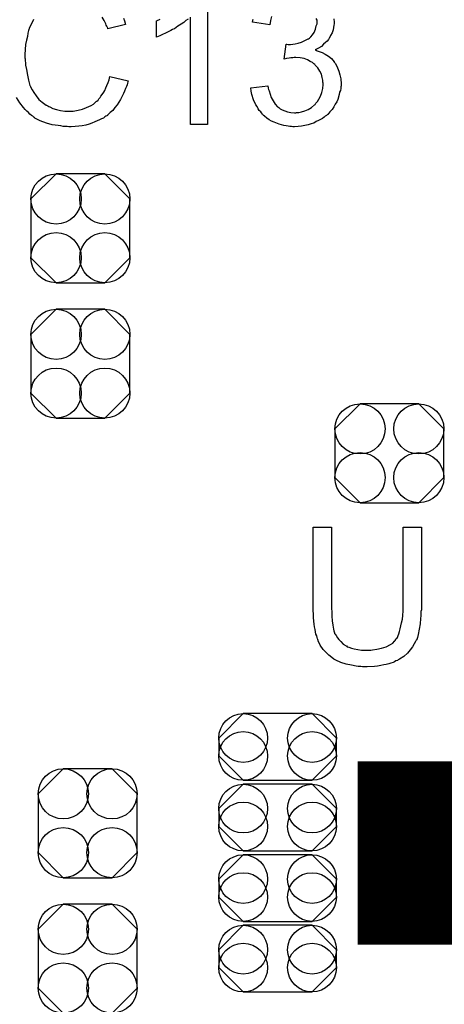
# Model space of a CAD drawing. Extents: x -0.07 to 0.95, y -0.15 to 2.1.
# Tile 17 of 22: x 0.39 to 0.51, y 1.16 to 1.43. Entities that reach past the tile are written whole.
import ezdxf

# ---------------------------------------------------------------- set-up
doc = ezdxf.new("R2010")
doc.units = 0
doc.layers.get('0').update_dxf_attribs({"linetype": 'CONTINUOUS'})
doc.layers.add('gto', color=2, linetype='CONTINUOUS')
doc.layers.add('gts', color=1, linetype='CONTINUOUS')

# ---------------------------------------------------------------- blocks, each defined once
blk = doc.blocks.new('D110')
blk.add_lwpolyline([(0.0068, 0.0152), (-0.0068, 0.0152), (-0.0138, 0.0082), (-0.0138, -0.0082), (-0.0068, -0.0152), (0.0068, -0.0152), (0.0138, -0.0082), (0.0138, 0.0082)], close=True)
for centre in [(-0.0068, 0.0082), (0.0068, 0.0082), (-0.0068, -0.0082), (0.0068, -0.0082)]:
    blk.add_circle(centre, 0.007)
blk = doc.blocks.new('D111')
blk.add_lwpolyline([(-0.0152, 0.0068), (-0.0152, -0.0068), (-0.0082, -0.0138), (0.0082, -0.0138), (0.0152, -0.0068), (0.0152, 0.0068), (0.0082, 0.0138), (-0.0082, 0.0138)], close=True)
for centre in [(-0.0082, 0.0068), (0.0082, 0.0068), (-0.0082, -0.0068), (0.0082, -0.0068)]:
    blk.add_circle(centre, 0.007)
blk = doc.blocks.new('D130')
blk.add_lwpolyline([(0.0096, 0.0093), (-0.0096, 0.0093), (-0.0164, 0.0025), (-0.0164, -0.0025), (-0.0096, -0.0093), (0.0096, -0.0093), (0.0164, -0.0025), (0.0164, 0.0025)], close=True)
for centre in [(-0.0096, 0.0025), (0.0096, 0.0025), (-0.0096, -0.0025), (0.0096, -0.0025)]:
    blk.add_circle(centre, 0.0068)
blk = doc.blocks.new('D94')
at = {"const_width": 0.0512}
blk.add_lwpolyline([(-0.0177, 0), (0.0177, 0)], dxfattribs=at)

msp = doc.modelspace()

# ---------------------------------------------------------------- linework, layer by layer
at = {"layer": 'gto', "color": 2}
for points in [[(0.4424, 1.4414), (0.4424, 1.4028)], [(0.419, 1.4325), (0.4193, 1.4317), (0.4196, 1.4307), (0.4146, 1.4295), (0.4146, 1.4295), (0.4146, 1.4297), (0.4145, 1.4299), (0.4144, 1.4302), (0.4142, 1.4305), (0.4141, 1.4309), (0.4136, 1.4318), (0.4131, 1.4328)], [(0.4424, 1.4028), (0.4377, 1.4028), (0.4377, 1.4328)], [(0.4777, 1.4323), (0.4778, 1.4314), (0.4778, 1.4313), (0.4778, 1.4309), (0.4777, 1.4305), (0.4776, 1.4299), (0.4775, 1.4292), (0.4772, 1.4284), (0.4768, 1.4276), (0.4764, 1.4268), (0.4763, 1.4267), (0.4762, 1.4265), (0.4758, 1.4261), (0.4754, 1.4257), (0.4748, 1.4252), (0.4742, 1.4246), (0.4734, 1.4241), (0.4725, 1.4236), (0.4725, 1.4236), (0.4726, 1.4236), (0.4728, 1.4235), (0.473, 1.4234), (0.4736, 1.4232), (0.4744, 1.4229), (0.4753, 1.4224), (0.4762, 1.4219), (0.477, 1.4212), (0.4778, 1.4203), (0.4778, 1.4202), (0.4781, 1.4199), (0.4784, 1.4193), (0.4787, 1.4186), (0.4791, 1.4177), (0.4794, 1.4167), (0.4796, 1.4155), (0.4797, 1.4141), (0.4797, 1.4141), (0.4797, 1.4139), (0.4797, 1.4136), (0.4796, 1.4133), (0.4796, 1.4128), (0.4795, 1.4123), (0.4793, 1.4118), (0.4792, 1.4112), (0.4788, 1.4098), (0.4785, 1.4091), (0.4781, 1.4085), (0.4777, 1.4077), (0.4772, 1.407), (0.4766, 1.4063), (0.476, 1.4056), (0.4759, 1.4056), (0.4758, 1.4055), (0.4756, 1.4053), (0.4753, 1.4051), (0.475, 1.4048), (0.4745, 1.4045), (0.474, 1.4042), (0.4734, 1.4039), (0.4728, 1.4036), (0.4721, 1.4032), (0.4714, 1.403), (0.4705, 1.4027), (0.4696, 1.4025), (0.4687, 1.4023), (0.4677, 1.4022), (0.4667, 1.4021), (0.4662, 1.4021), (0.4659, 1.4022), (0.4654, 1.4022), (0.4649, 1.4023), (0.4644, 1.4024), (0.4637, 1.4025), (0.4624, 1.4029), (0.461, 1.4034), (0.4603, 1.4037), (0.4596, 1.4041), (0.459, 1.4046), (0.4583, 1.4051), (0.4583, 1.4052), (0.4581, 1.4053), (0.458, 1.4055), (0.4578, 1.4057), (0.4575, 1.406), (0.4573, 1.4063), (0.4569, 1.4067), (0.4566, 1.4072), (0.4563, 1.4078), (0.4559, 1.4083), (0.4553, 1.4097), (0.4548, 1.4112), (0.4546, 1.4121), (0.4545, 1.413), (0.4593, 1.4136), (0.4593, 1.4135), (0.4593, 1.4134), (0.4594, 1.4132), (0.4594, 1.4129), (0.4595, 1.4126), (0.4596, 1.4122), (0.4599, 1.4113), (0.4602, 1.4103), (0.4608, 1.4094), (0.4613, 1.4085), (0.462, 1.4077), (0.4621, 1.4077), (0.4623, 1.4075), (0.4627, 1.4072), (0.4633, 1.4069), (0.464, 1.4066), (0.4648, 1.4063), (0.4657, 1.4061), (0.4667, 1.406), (0.4671, 1.406), (0.4673, 1.4061), (0.4679, 1.4061), (0.4687, 1.4063), (0.4696, 1.4066), (0.4705, 1.407), (0.4715, 1.4075), (0.4723, 1.4083), (0.4725, 1.4084), (0.4727, 1.4087), (0.4731, 1.4092), (0.4735, 1.4099), (0.474, 1.4107), (0.4743, 1.4117), (0.4746, 1.4128), (0.4747, 1.414), (0.4747, 1.4141), (0.4747, 1.4142), (0.4747, 1.4143), (0.4746, 1.4146), (0.4746, 1.4152), (0.4744, 1.4159), (0.4742, 1.4168), (0.4738, 1.4177), (0.4732, 1.4186), (0.4725, 1.4194), (0.4724, 1.4195), (0.4721, 1.4197), (0.4717, 1.4201), (0.4711, 1.4204), (0.4703, 1.4208), (0.4694, 1.4212), (0.4683, 1.4214), (0.4671, 1.4215), (0.4666, 1.4215), (0.4662, 1.4214), (0.4657, 1.4214), (0.4652, 1.4213), (0.4645, 1.4212), (0.4638, 1.421), (0.4644, 1.4252), (0.4646, 1.4252), (0.4649, 1.4251), (0.4656, 1.4251), (0.4662, 1.4252), (0.4669, 1.4253), (0.4677, 1.4255), (0.4687, 1.4258), (0.4696, 1.4262), (0.4705, 1.4267), (0.4706, 1.4267), (0.4706, 1.4267), (0.4709, 1.4269), (0.4713, 1.4273), (0.4717, 1.4278), (0.4722, 1.4285), (0.4726, 1.4294), (0.4728, 1.4303), (0.473, 1.4309), (0.473, 1.4315), (0.473, 1.4315), (0.473, 1.4316), (0.473, 1.4319), (0.4728, 1.4324)], [(0.4603, 1.4329), (0.46, 1.4318), (0.4598, 1.4306), (0.455, 1.4314), (0.455, 1.4315), (0.4551, 1.4317), (0.4551, 1.4319), (0.4552, 1.4322)], [(0.3939, 1.4321), (0.3933, 1.4309), (0.3927, 1.4297), (0.3927, 1.4296), (0.3927, 1.4295), (0.3926, 1.4293), (0.3925, 1.429), (0.3924, 1.4287), (0.3923, 1.4283), (0.3922, 1.4274), (0.3919, 1.4263), (0.3917, 1.4251), (0.3916, 1.4237), (0.3915, 1.4223), (0.3915, 1.4222), (0.3915, 1.4221), (0.3915, 1.4218), (0.3915, 1.4214), (0.3916, 1.4211), (0.3916, 1.4206), (0.3917, 1.42), (0.3917, 1.4194), (0.3919, 1.4181), (0.3922, 1.4166), (0.3925, 1.4152), (0.3929, 1.4137), (0.3929, 1.4137), (0.393, 1.4136), (0.3931, 1.4134), (0.3932, 1.4131), (0.3935, 1.4125), (0.394, 1.4117), (0.3946, 1.4108), (0.3954, 1.4098), (0.3963, 1.409), (0.3974, 1.4082), (0.3974, 1.4082), (0.3975, 1.4082), (0.3977, 1.4081), (0.3979, 1.408), (0.3982, 1.4078), (0.3985, 1.4077), (0.3993, 1.4073), (0.4003, 1.407), (0.4014, 1.4067), (0.4026, 1.4065), (0.4039, 1.4065), (0.4043, 1.4065), (0.4046, 1.4065), (0.405, 1.4065), (0.4054, 1.4066), (0.4064, 1.4068), (0.4076, 1.4071), (0.4087, 1.4075), (0.41, 1.4081), (0.4106, 1.4085), (0.4111, 1.4089), (0.4112, 1.409), (0.4112, 1.409), (0.4114, 1.4092), (0.4116, 1.4093), (0.4119, 1.4096), (0.4121, 1.41), (0.4125, 1.4103), (0.4127, 1.4107), (0.4131, 1.4112), (0.4135, 1.4118), (0.4138, 1.4123), (0.4141, 1.413), (0.4144, 1.4137), (0.4147, 1.4145), (0.415, 1.4153), (0.4152, 1.4162), (0.4203, 1.415), (0.4203, 1.4149), (0.4202, 1.4147), (0.4201, 1.4143), (0.42, 1.4139), (0.4198, 1.4134), (0.4196, 1.4128), (0.4193, 1.4121), (0.419, 1.4114), (0.4182, 1.4098), (0.4172, 1.4083), (0.4166, 1.4075), (0.416, 1.4067), (0.4153, 1.4061), (0.4145, 1.4054), (0.4145, 1.4053), (0.4144, 1.4052), (0.4141, 1.4051), (0.4138, 1.4049), (0.4134, 1.4046), (0.4129, 1.4044), (0.4123, 1.4041), (0.4117, 1.4038), (0.411, 1.4035), (0.4102, 1.4032), (0.4094, 1.4029), (0.4085, 1.4026), (0.4075, 1.4024), (0.4065, 1.4023), (0.4055, 1.4022), (0.4044, 1.4021), (0.4038, 1.4021), (0.4033, 1.4022), (0.4028, 1.4022), (0.4022, 1.4022), (0.4015, 1.4024), (0.4008, 1.4025), (0.3991, 1.4027), (0.3975, 1.4032), (0.3958, 1.4038), (0.395, 1.4042), (0.3943, 1.4046), (0.3942, 1.4047), (0.3941, 1.4047), (0.3939, 1.4049), (0.3937, 1.4051), (0.3933, 1.4053), (0.3929, 1.4057), (0.3925, 1.4061), (0.392, 1.4065), (0.3916, 1.407), (0.3911, 1.4075), (0.3901, 1.4088), (0.3892, 1.4103)], [(0.437, 1.4322), (0.4364, 1.4318), (0.4358, 1.4313), (0.4351, 1.4308), (0.4342, 1.4302), (0.4332, 1.4295), (0.4331, 1.4295), (0.4331, 1.4295), (0.4327, 1.4293), (0.4322, 1.429), (0.4315, 1.4287), (0.4307, 1.4283), (0.4299, 1.4279), (0.4291, 1.4275), (0.4282, 1.4272), (0.4282, 1.4317), (0.4283, 1.4317), (0.4284, 1.4318), (0.4286, 1.4319), (0.4289, 1.432), (0.4292, 1.4322)], [(0.5021, 1.2682), (0.5021, 1.2682), (0.5021, 1.268), (0.5021, 1.2677), (0.5021, 1.2673), (0.502, 1.2668), (0.502, 1.2662), (0.502, 1.2656), (0.5019, 1.2649), (0.5018, 1.2634), (0.5015, 1.2619), (0.5012, 1.2604), (0.501, 1.2596), (0.5008, 1.259), (0.5008, 1.2589), (0.5007, 1.2588), (0.5006, 1.2586), (0.5005, 1.2584), (0.5001, 1.2578), (0.4996, 1.257), (0.499, 1.2561), (0.4982, 1.2552), (0.4972, 1.2543), (0.496, 1.2535), (0.4959, 1.2535), (0.4958, 1.2534), (0.4956, 1.2533), (0.4954, 1.2531), (0.495, 1.253), (0.4946, 1.2528), (0.4942, 1.2526), (0.4936, 1.2524), (0.493, 1.2522), (0.4923, 1.252), (0.4916, 1.2519), (0.4908, 1.2517), (0.4899, 1.2516), (0.489, 1.2515), (0.487, 1.2514), (0.4865, 1.2514), (0.4862, 1.2514), (0.4857, 1.2514), (0.4852, 1.2515), (0.4845, 1.2515), (0.4839, 1.2516), (0.4826, 1.2518), (0.4811, 1.2521), (0.4796, 1.2526), (0.4782, 1.2532), (0.4782, 1.2532), (0.4781, 1.2533), (0.4779, 1.2534), (0.4777, 1.2535), (0.4771, 1.254), (0.4763, 1.2546), (0.4755, 1.2554), (0.4747, 1.2562), (0.4739, 1.2574), (0.4733, 1.2586), (0.4733, 1.2586), (0.4733, 1.2587), (0.4732, 1.259), (0.4731, 1.2592), (0.473, 1.2596), (0.4729, 1.26), (0.4727, 1.2605), (0.4726, 1.2611), (0.4725, 1.2618), (0.4723, 1.2625), (0.4722, 1.2633), (0.4721, 1.2641), (0.472, 1.2651), (0.472, 1.2661), (0.4719, 1.2671), (0.4719, 1.2682), (0.4719, 1.2904), (0.477, 1.2904), (0.477, 1.2682), (0.477, 1.2682), (0.477, 1.268), (0.477, 1.2677), (0.477, 1.2674), (0.4771, 1.267), (0.4771, 1.2665), (0.4771, 1.2655), (0.4772, 1.2642), (0.4774, 1.263), (0.4776, 1.2619), (0.4777, 1.2614), (0.4779, 1.2609), (0.4779, 1.2607), (0.4781, 1.2605), (0.4783, 1.2601), (0.4787, 1.2595), (0.4791, 1.259), (0.4796, 1.2584), (0.4803, 1.2577), (0.4811, 1.2572), (0.4812, 1.2572), (0.4814, 1.257), (0.4819, 1.2569), (0.4826, 1.2566), (0.4834, 1.2564), (0.4844, 1.2562), (0.4854, 1.256), (0.4866, 1.256), (0.4872, 1.256), (0.4875, 1.256), (0.488, 1.256), (0.4885, 1.2561), (0.4897, 1.2563), (0.491, 1.2566), (0.4923, 1.257), (0.4935, 1.2576), (0.4941, 1.258), (0.4946, 1.2585), (0.4947, 1.2585), (0.4947, 1.2586), (0.4948, 1.2587), (0.495, 1.259), (0.4951, 1.2593), (0.4954, 1.2596), (0.4956, 1.2601), (0.4958, 1.2606), (0.496, 1.2612), (0.4962, 1.262), (0.4964, 1.2628), (0.4966, 1.2637), (0.4968, 1.2647), (0.4969, 1.2657), (0.497, 1.267), (0.497, 1.2682), (0.497, 1.2904), (0.5021, 1.2904), (0.5021, 1.2682)]]:
    msp.add_lwpolyline(points, dxfattribs=at)

# ---------------------------------------------------------------- block references
at = {"layer": 'gts'}
for name, p in [('D110', (0.407, 1.3738)), ('D110', (0.407, 1.336)), ('D111', (0.4932, 1.311)), ('D130', (0.462, 1.229)), ('D94', (0.502, 1.1994)), ('D110', (0.409, 1.2077)), ('D130', (0.462, 1.2093)), ('D130', (0.462, 1.1896)), ('D110', (0.409, 1.1699)), ('D130', (0.462, 1.1699))]:
    msp.add_blockref(name, p, dxfattribs=at)

doc.saveas('drawing.dxf')
